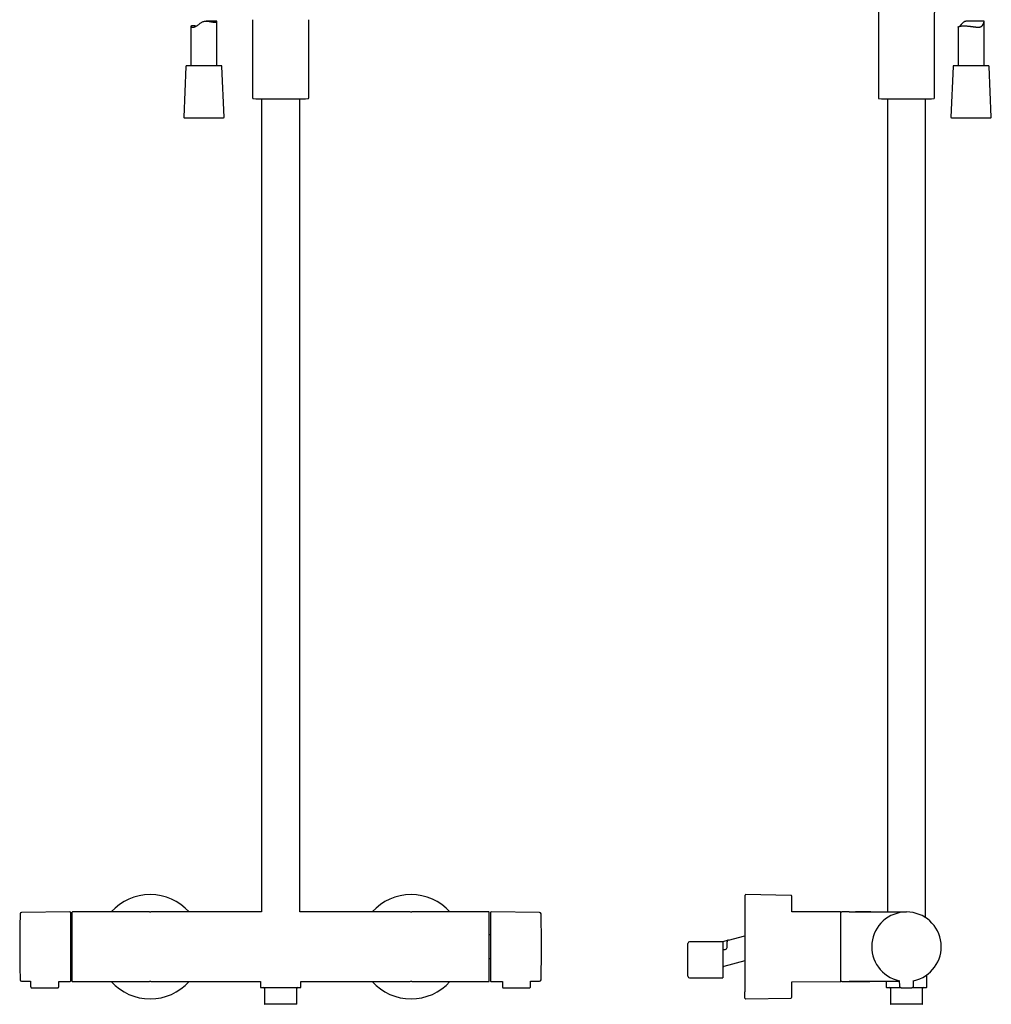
# Model space of a CAD drawing. Header units: millimetres. Extents: x 8 to 1847, y 12 to 2706.
# Tile 15 of 20: x 787 to 1346, y 1472 to 2038. Entities that reach past the tile are written whole.
import ezdxf

# ---------------------------------------------------------------- set-up
doc = ezdxf.new("R2010")
doc.units = ezdxf.units.MM

msp = doc.modelspace()

# ---------------------------------------------------------------- linework, layer by layer
at = {"color": 7, "linetype": 'Continuous', "lineweight": 30}
for p, q in [((1280.68, 2108.24), (1280.68, 1993.59)), ((885.41, 2034.64), (885.41, 2012.01)), ((900.13, 2037.69), (894.15, 2037.69)), ((900.41, 2012.01), (900.41, 2037.48)), ((920.85, 2038.5), (920.85, 1993.59)), ((953.15, 1993.59), (953.15, 2038.5)), ((1312.98, 1993.59), (1312.98, 2038.5)), ((1326.47, 2034.23), (1326.47, 2012.01)), ((1341.37, 2037.69), (1331.93, 2037.69)), ((1341.47, 2012.01), (1341.47, 2037.55)), ((882.54, 2011.53), (881.29, 1982.53)), ((902.78, 2012.01), (883.04, 2012.01)), ((904.54, 1982.53), (903.28, 2011.53)), ((1323.6, 2011.53), (1322.34, 1982.53)), ((1328.69, 2012.01), (1324.1, 2012.01)), ((1343.84, 2012.01), (1328.69, 2012.01)), ((1345.6, 1982.53), (1344.34, 2011.53)), ((921.33, 1993.09), (922.69, 1993.03)), ((922.69, 1993.03), (937, 1993.03)), ((926, 1993.03), (926, 1525.31)), ((937, 1993.03), (951.31, 1993.03)), ((948, 1525.31), (948, 1993.03)), ((951.31, 1993.03), (952.67, 1993.09)), ((1281.15, 1993.09), (1282.52, 1993.03)), ((1282.52, 1993.03), (1311.14, 1993.03)), ((1285.83, 1993.03), (1285.83, 1525.31)), ((1307.83, 1522.01), (1307.83, 1993.03)), ((1311.14, 1993.03), (1312.5, 1993.09)), ((881.79, 1982.01), (902.31, 1982.01)), ((902.31, 1982.01), (904.04, 1982.01)), ((1322.84, 1982.01), (1345.1, 1982.01)), ((1230.35, 1534.87), (1204.48, 1535.3)), ((815.9, 1525.3), (788.07, 1525.06)), ((861.49, 1525.31), (817.3, 1525.31)), ((861.58, 1525.31), (861.49, 1525.31)), ((861.59, 1525.31), (862, 1525.31)), ((862, 1525.31), (862.41, 1525.31)), ((862.51, 1525.31), (862.42, 1525.31)), ((926, 1525.31), (862.51, 1525.31)), ((1011.49, 1525.31), (948, 1525.31)), ((1011.58, 1525.31), (1011.49, 1525.31)), ((1011.59, 1525.31), (1012, 1525.31)), ((1012, 1525.31), (1012.41, 1525.31)), ((1012.51, 1525.31), (1012.42, 1525.31)), ((1056.7, 1525.31), (1012.51, 1525.31)), ((1057, 1485.61), (1057, 1525.01)), ((1085.93, 1525.06), (1058.1, 1525.3)), ((1258.83, 1525.31), (1230.97, 1525.43)), ((1263.83, 1525.31), (1259.63, 1525.31)), ((1263.83, 1525.31), (1296.83, 1525.31)), ((817, 1512.09), (816.4, 1512.09)), ((1057.6, 1512.09), (1057, 1512.09)), ((1171.17, 1497.81), (1171.17, 1507.21)), ((1191.15, 1508.21), (1172.17, 1508.21)), ((1194.42, 1509.08), (1191.15, 1508.21)), ((1191.27, 1508.15), (1191.27, 1487.41)), ((1193.67, 1504.8), (1193.67, 1506.97)), ((1194.42, 1509.08), (1203.98, 1511.64)), ((1191.55, 1503.8), (1192.67, 1503.8)), ((816.4, 1498.52), (817, 1498.52)), ((1057, 1498.52), (1057.6, 1498.52)), ((1171.17, 1488.41), (1171.17, 1497.81)), ((1203.98, 1497.15), (1191.92, 1493.92)), ((1203.92, 1497.13), (1203.98, 1497.15)), ((788.07, 1485.55), (793.28, 1485.51)), ((793.28, 1485.51), (793.3, 1482.39)), ((809.5, 1482.39), (809.52, 1485.37)), ((809.52, 1485.37), (815.9, 1485.31)), ((817, 1485.61), (817, 1485.61)), ((817.3, 1485.31), (861.49, 1485.31)), ((861.49, 1485.31), (861.58, 1485.31)), ((862, 1485.31), (861.59, 1485.31)), ((862.41, 1485.31), (862, 1485.31)), ((862.42, 1485.31), (862.51, 1485.31)), ((862.51, 1485.31), (925.35, 1485.31)), ((925.35, 1485.31), (925.35, 1482.11)), ((948.65, 1482.11), (948.65, 1485.31)), ((948.65, 1485.31), (1011.49, 1485.31)), ((1011.49, 1485.31), (1011.58, 1485.31)), ((1012, 1485.31), (1011.59, 1485.31)), ((1012.41, 1485.31), (1012, 1485.31)), ((1012.42, 1485.31), (1012.51, 1485.31)), ((1012.51, 1485.31), (1056.7, 1485.31)), ((1058.1, 1485.31), (1064.48, 1485.37)), ((1064.48, 1485.37), (1064.5, 1482.39)), ((1080.7, 1482.39), (1080.72, 1485.51)), ((1080.72, 1485.51), (1085.93, 1485.55)), ((1172.17, 1487.41), (1191.27, 1487.41)), ((1230.97, 1485.18), (1258.83, 1485.3)), ((1259.63, 1485.31), (1263.83, 1485.31)), ((1292.71, 1485.31), (1263.83, 1485.31)), ((1275.51, 1485.31), (1275.68, 1485.31)), ((1285.18, 1485.31), (1285.18, 1482.11)), ((1292.7, 1485.91), (1292.73, 1482.59)), ((1300.92, 1482.59), (1300.95, 1485.91)), ((1308.48, 1482.11), (1308.48, 1489.05)), ((794.1, 1481.61), (808.7, 1481.61)), ((927.75, 1481.31), (927.75, 1472.41)), ((946.25, 1472.41), (946.25, 1481.31)), ((1065.3, 1481.61), (1079.9, 1481.61)), ((1287.58, 1481.31), (1287.58, 1472.41)), ((1306.08, 1472.41), (1306.08, 1481.31)), ((1204.48, 1475.31), (1230.35, 1475.75)), ((937, 1472.21), (927.95, 1472.21)), ((946.05, 1472.21), (937, 1472.21)), ((1305.88, 1472.21), (1287.78, 1472.21))]:
    msp.add_line(p, q, dxfattribs=at)
at = {"color": 7, "linetype": 'Continuous', "lineweight": 30, "flags": 128}
for points in [[(888.62, 2034.79), (888.33, 2034.83), (887.9, 2034.87), (887.6, 2034.9), (887.32, 2034.93), (886.94, 2034.95), (886.62, 2034.96), (886.34, 2034.95), (886.16, 2034.94), (886, 2034.92), (885.79, 2034.89), (885.62, 2034.84), (885.51, 2034.78), (885.43, 2034.71), (885.41, 2034.63), (885.44, 2034.55), (885.52, 2034.46), (885.65, 2034.38), (885.76, 2034.33), (885.89, 2034.29), (886.07, 2034.24), (886.28, 2034.21), (886.48, 2034.2), (886.7, 2034.2), (886.96, 2034.22), (887.23, 2034.26), (887.52, 2034.32), (887.83, 2034.42), (888.15, 2034.55), (888.47, 2034.7), (888.8, 2034.89), (889.13, 2035.11), (889.4, 2035.32), (889.68, 2035.54), (889.97, 2035.77), (890.25, 2036.01), (890.54, 2036.24), (890.84, 2036.47), (891.14, 2036.7), (891.46, 2036.91), (891.79, 2037.11), (892.13, 2037.28), (892.49, 2037.43), (892.87, 2037.54), (893.24, 2037.62), (893.63, 2037.67), (894.02, 2037.69), (894.41, 2037.68), (894.93, 2037.65), (895.45, 2037.59), (895.95, 2037.51), (896.44, 2037.42), (896.93, 2037.32), (897.28, 2037.25), (897.62, 2037.19), (897.95, 2037.13), (898.26, 2037.08), (898.53, 2037.04), (898.78, 2037.01), (899.02, 2037), (899.25, 2036.99), (899.25, 2036.99)], [(1230.97, 1525.43), (1230.97, 1525.58), (1230.97, 1525.98)], [(1194.23, 1509.01), (1194.24, 1509.02), (1194.24, 1509.02), (1194.25, 1509.02), (1194.25, 1509.02), (1194.25, 1509.02), (1194.25, 1509.02), (1194.25, 1509.02)], [(1230.97, 1484.64), (1230.97, 1485.04), (1230.97, 1485.18)]]:
    msp.add_lwpolyline(points, dxfattribs=at)
at = {"color": 7, "linetype": 'Continuous', "lineweight": 30}
for centre, radius, start, end in [((883.04, 2011.51), 0.5, 90, 177.5187), ((902.78, 2011.51), 0.5, 2.4813, 90), ((1324.1, 2011.51), 0.5, 90, 177.5187), ((1343.84, 2011.51), 0.5, 2.4813, 90), ((921.35, 1993.59), 0.5, 180, 267.337), ((952.65, 1993.59), 0.5, 272.663, 0), ((1281.18, 1993.59), 0.5, 180, 267.337), ((1312.48, 1993.59), 0.5, 272.663, 0), ((881.79, 1982.51), 0.5, 177.5187, 270), ((904.04, 1982.51), 0.5, 270, 2.4813), ((1322.84, 1982.51), 0.5, 177.5187, 270), ((1345.1, 1982.51), 0.5, 270, 2.4813), ((862, 1505.31), 29.99, 90, 138.1747), ((862, 1505.31), 29.99, 41.8253, 90), ((1012, 1505.31), 29.99, 90, 138.1747), ((1012, 1505.31), 29.99, 41.8253, 90), ((1204.48, 1534.8), 0.5, 89.0452, 180), ((1230.34, 1534.37), 0.5, 1.3318, 89.044), ((1436.99, 1505.31), 649.99, 178.32705, 181.67295), ((788.08, 1524.26), 0.8, 90.5, 178.327), ((815.9, 1524.8), 0.5, 0, 90.5), ((817.3, 1525.01), 0.3, 90, 180), ((1056.7, 1525.01), 0.3, 360, 90), ((1058.1, 1524.8), 0.5, 89.5, 180), ((1085.92, 1524.26), 0.8, 1.673, 89.5), ((437.01, 1505.31), 649.99, 358.32705, 1.67295), ((1258.83, 1525.01), 0.3, 0, 89.75), ((1259.63, 1524.81), 0.5, 90, 180), ((1296.83, 1505.31), 20, 281.9053, 258.0947), ((1172.17, 1507.21), 1, 90, 180), ((1192.67, 1504.8), 1, 270, 0), ((788.08, 1486.35), 0.8, 181.673, 269.5), ((815.9, 1485.81), 0.5, 269.5, 0), ((817.3, 1485.61), 0.3, 180, 270), ((862, 1505.31), 29.99, 221.8253, 318.1747), ((1012, 1505.31), 29.99, 221.8253, 318.1747), ((1056.7, 1485.61), 0.3, 270, 0), ((1058.1, 1485.81), 0.5, 180, 270.5), ((1085.92, 1486.35), 0.8, 270.5, 358.327), ((1172.17, 1488.41), 1, 180, 270), ((1258.83, 1485.6), 0.3, 270.25, 0), ((1259.63, 1485.81), 0.5, 180, 270), ((925.65, 1482.11), 0.3, 180, 270), ((927.25, 1481.31), 0.5, 0, 90), ((946.75, 1481.31), 0.5, 90, 180), ((948.35, 1482.11), 0.3, 270, 292.4942), ((948.35, 1482.11), 0.309, 292.603, 302.3875), ((948.35, 1482.11), 0.3, 302.5501, 0), ((1285.48, 1482.11), 0.3, 180, 270), ((1287.08, 1481.31), 0.5, 0, 90), ((1293.53, 1482.6), 0.8, 180.5, 263.2497), ((1300.12, 1482.6), 0.8, 276.7503, 359.5), ((1306.58, 1481.31), 0.5, 90, 180), ((1308.18, 1482.11), 0.3, 270, 0), ((927.95, 1472.41), 0.2, 180, 270), ((946.05, 1472.41), 0.2, 270, 0), ((1204.48, 1475.81), 0.5, 180, 270.9548), ((1230.34, 1476.25), 0.5, 270.956, 0), ((1287.78, 1472.41), 0.2, 180, 270), ((1305.88, 1472.41), 0.2, 270, 0)]:
    msp.add_arc(centre, radius, start, end, dxfattribs=at)
for points, knots in [([(1312.98, 2038.5), (1312.98, 2038.93), (1312.98, 2039.8), (1313, 2041.1), (1313.02, 2042.21), (1313.06, 2043.14), (1313.09, 2043.87), (1313.13, 2044.58), (1313.18, 2045.21), (1313.23, 2045.76), (1313.3, 2046.23), (1313.37, 2046.64), (1313.45, 2046.98), (1313.54, 2047.27), (1313.64, 2047.53), (1313.75, 2047.77), (1313.88, 2047.99), (1314.03, 2048.17), (1314.21, 2048.33), (1314.4, 2048.46), (1314.62, 2048.55), (1314.86, 2048.62), (1315.12, 2048.66), (1315.3, 2048.67), (1315.4, 2048.67)], [0, 0, 0, 0, 0.114318, 0.229337, 0.343381, 0.409445, 0.47425, 0.537356, 0.598073, 0.642001, 0.683802, 0.723215, 0.751081, 0.77743, 0.802257, 0.825629, 0.847696, 0.868722, 0.889124, 0.909439, 0.930218, 0.951965, 0.975108, 1, 1, 1, 1]), ([(899.25, 2036.99), (899.35, 2036.99), (899.54, 2037), (899.78, 2037.03), (899.96, 2037.08), (900.1, 2037.13), (900.22, 2037.19), (900.32, 2037.27), (900.39, 2037.37), (900.42, 2037.47), (900.4, 2037.56), (900.35, 2037.62), (900.27, 2037.67), (900.2, 2037.69), (900.14, 2037.69), (900.13, 2037.68)], [0, 0, 0, 0, 0.093779, 0.177301, 0.261336, 0.321955, 0.38275, 0.47651, 0.571447, 0.666971, 0.763707, 0.833738, 0.904262, 0.975169, 1, 1, 1, 1]), ([(1326.48, 2034.23), (1326.47, 2034.24), (1326.47, 2034.26), (1326.51, 2034.31), (1326.6, 2034.38), (1326.73, 2034.46), (1326.9, 2034.54), (1327.12, 2034.62), (1327.38, 2034.7), (1327.69, 2034.77), (1328.01, 2034.83), (1328.34, 2034.87), (1328.65, 2034.9), (1329.02, 2034.93), (1329.42, 2034.95), (1329.86, 2034.96), (1330.29, 2034.95), (1330.68, 2034.94), (1331.12, 2034.92), (1331.62, 2034.89), (1332.2, 2034.84), (1332.8, 2034.78), (1333.41, 2034.71), (1334.02, 2034.63), (1334.63, 2034.55), (1335.24, 2034.46), (1335.77, 2034.39), (1336.24, 2034.33), (1336.64, 2034.28), (1337.05, 2034.24), (1337.44, 2034.21), (1337.82, 2034.19), (1338.19, 2034.19), (1338.53, 2034.21), (1338.87, 2034.25), (1339.19, 2034.32), (1339.49, 2034.41), (1339.77, 2034.54), (1340.02, 2034.7), (1340.25, 2034.89), (1340.44, 2035.1), (1340.63, 2035.36), (1340.81, 2035.66), (1340.99, 2036.01), (1341.14, 2036.36), (1341.25, 2036.66), (1341.33, 2036.91), (1341.39, 2037.11), (1341.43, 2037.28), (1341.46, 2037.43), (1341.47, 2037.55), (1341.47, 2037.62), (1341.44, 2037.67), (1341.4, 2037.69), (1341.37, 2037.69), (1341.37, 2037.69)], [0, 0, 0, 0, 0.009775, 0.032302, 0.055135, 0.077653, 0.100303, 0.123156, 0.146285, 0.17077, 0.192551, 0.211364, 0.230261, 0.246112, 0.269816, 0.290899, 0.309108, 0.327395, 0.342732, 0.365904, 0.389397, 0.413051, 0.437034, 0.460702, 0.484685, 0.508827, 0.533296, 0.548648, 0.565658, 0.582731, 0.600002, 0.61735, 0.63326, 0.650055, 0.66695, 0.684013, 0.701205, 0.718029, 0.734993, 0.752173, 0.769492, 0.784261, 0.806574, 0.828966, 0.851516, 0.874134, 0.889314, 0.90419, 0.919146, 0.93427, 0.949549, 0.964449, 0.979489, 0.994712, 1, 1, 1, 1]), ([(1331.93, 2037.68), (1331.84, 2037.68), (1331.63, 2037.69), (1331.33, 2037.66), (1331.02, 2037.61), (1330.71, 2037.54), (1330.42, 2037.44), (1330.15, 2037.32), (1329.89, 2037.17), (1329.64, 2037.01), (1329.35, 2036.78), (1329.02, 2036.49), (1328.67, 2036.13), (1328.36, 2035.78), (1328.08, 2035.46), (1327.85, 2035.19), (1327.64, 2034.96), (1327.47, 2034.79), (1327.38, 2034.71), (1327.35, 2034.68)], [0, 0, 0, 0, 0.043068, 0.0918696, 0.140961, 0.190568, 0.2405813, 0.2893503, 0.3384526, 0.3879505, 0.4376401, 0.5242443, 0.6112489, 0.6991662, 0.7727662, 0.8466025, 0.9060951, 0.9684268, 1, 1, 1, 1]), ([(1203.98, 1534.79), (1203.98, 1534.79), (1203.98, 1534.79), (1203.98, 1534.76), (1203.98, 1534.71), (1203.98, 1534.61), (1203.98, 1534.48), (1203.98, 1534.31), (1203.98, 1534.11), (1203.98, 1533.88), (1203.98, 1533.59), (1203.98, 1533.24), (1203.98, 1532.83), (1203.98, 1532.37), (1203.98, 1531.86), (1203.98, 1531.34), (1203.98, 1530.82), (1203.98, 1530.31), (1203.98, 1529.77), (1203.98, 1529.2), (1203.98, 1528.61), (1203.98, 1528), (1203.98, 1527.39), (1203.98, 1526.77), (1203.98, 1526.13), (1203.98, 1525.47), (1203.98, 1524.8), (1203.98, 1524.11), (1203.98, 1523.33), (1203.98, 1522.46), (1203.98, 1521.48), (1203.98, 1520.48), (1203.98, 1519.54), (1203.98, 1518.68), (1203.98, 1517.91), (1203.98, 1517.12), (1203.98, 1516.33), (1203.98, 1515.52), (1203.98, 1514.69), (1203.98, 1513.73), (1203.98, 1512.63), (1203.98, 1511.41), (1203.98, 1510.17), (1203.98, 1509.06), (1203.98, 1508.08), (1203.98, 1507.23), (1203.98, 1506.38), (1203.98, 1505.53), (1203.98, 1504.68), (1203.98, 1503.83), (1203.98, 1502.92), (1203.98, 1501.97), (1203.98, 1500.96), (1203.98, 1499.96), (1203.98, 1498.97), (1203.98, 1497.98), (1203.98, 1496.94), (1203.98, 1495.84), (1203.98, 1494.69), (1203.98, 1493.57), (1203.98, 1492.46), (1203.98, 1491.44), (1203.98, 1490.51), (1203.98, 1489.66), (1203.98, 1488.83), (1203.98, 1488.01), (1203.98, 1487.22), (1203.98, 1486.46), (1203.98, 1485.75), (1203.98, 1485.07), (1203.98, 1484.42), (1203.98, 1483.78), (1203.98, 1483.17), (1203.98, 1482.58), (1203.98, 1481.96), (1203.98, 1481.31), (1203.98, 1480.64), (1203.98, 1480.01), (1203.98, 1479.62), (1203.98, 1479.42)], [0, 0, 0, 0, 0.008041, 0.018968, 0.029917, 0.042965, 0.055982, 0.068982, 0.081982, 0.094997, 0.108041, 0.123694, 0.139307, 0.154904, 0.170514, 0.186163, 0.198939, 0.211684, 0.224414, 0.237144, 0.249887, 0.262659, 0.274431, 0.286178, 0.297912, 0.309644, 0.321385, 0.333146, 0.344421, 0.35966, 0.374879, 0.390105, 0.40536, 0.416463, 0.427545, 0.438615, 0.449684, 0.46076, 0.471854, 0.483463, 0.499617, 0.515748, 0.531886, 0.548061, 0.559013, 0.569943, 0.580857, 0.591767, 0.602681, 0.613608, 0.624557, 0.637605, 0.650622, 0.663623, 0.676622, 0.689637, 0.702681, 0.718335, 0.733947, 0.749545, 0.765155, 0.780804, 0.793579, 0.806324, 0.819054, 0.831784, 0.844527, 0.857299, 0.869071, 0.880818, 0.892552, 0.904284, 0.916025, 0.927786, 0.93906, 0.954298, 0.969518, 0.984743, 1, 1, 1, 1]), ([(816.4, 1505.31), (816.4, 1505.53), (816.4, 1505.97), (816.4, 1506.64), (816.4, 1507.3), (816.4, 1507.96), (816.4, 1508.63), (816.4, 1509.25), (816.4, 1509.84), (816.4, 1510.38), (816.4, 1510.91), (816.4, 1511.44), (816.4, 1511.96), (816.4, 1512.56), (816.4, 1513.21), (816.4, 1513.92), (816.4, 1514.62), (816.4, 1515.31), (816.4, 1516.04), (816.4, 1516.81), (816.4, 1517.6), (816.4, 1518.37), (816.4, 1519.05), (816.4, 1519.65), (816.4, 1520.19), (816.4, 1520.69), (816.4, 1521.17), (816.4, 1521.6), (816.4, 1521.98), (816.4, 1522.31), (816.4, 1522.62), (816.4, 1522.91), (816.4, 1523.18), (816.4, 1523.44), (816.4, 1523.68), (816.4, 1523.91), (816.4, 1524.11), (816.4, 1524.28), (816.4, 1524.43), (816.4, 1524.56), (816.4, 1524.66), (816.4, 1524.74), (816.4, 1524.79), (816.4, 1524.8), (816.4, 1524.8)], [0, 0, 0, 0, 0.0217735, 0.0435055, 0.0652215, 0.0869468, 0.108707, 0.1313381, 0.1494516, 0.1675432, 0.1856275, 0.2037194, 0.2218334, 0.2399843, 0.265749, 0.2914531, 0.3171389, 0.3428486, 0.3686242, 0.401505, 0.4343024, 0.4671042, 0.4999981, 0.5263133, 0.5525638, 0.5787947, 0.6050509, 0.6313773, 0.6528536, 0.674283, 0.69569, 0.7170988, 0.738534, 0.7600198, 0.7831031, 0.8061379, 0.8291545, 0.8521832, 0.8752544, 0.8975117, 0.9231325, 0.9487264, 0.974335, 1, 1, 1, 1]), ([(817, 1525.01), (817, 1525), (817, 1525), (817, 1524.99), (817, 1524.97), (817, 1524.94), (817, 1524.9), (817, 1524.85), (817, 1524.79), (817, 1524.73), (817, 1524.67), (817, 1524.61), (817, 1524.54), (817, 1524.47), (817, 1524.39), (817, 1524.31), (817, 1524.2), (817, 1524.07), (817, 1523.9), (817, 1523.71), (817, 1523.52), (817, 1523.31), (817, 1523.08), (817, 1522.84), (817, 1522.58), (817, 1522.32), (817, 1522.04), (817, 1521.74), (817, 1521.42), (817, 1521.07), (817, 1520.68), (817, 1520.26), (817, 1519.81), (817, 1519.33), (817, 1518.83), (817, 1518.31), (817, 1517.76), (817, 1517.19), (817, 1516.59), (817, 1515.97), (817, 1515.33), (817, 1514.62), (817, 1513.84), (817, 1512.99), (817, 1512.12), (817, 1511.22), (817, 1510.3), (817, 1509.36), (817, 1508.41), (817, 1507.45), (817, 1506.48), (817, 1505.51), (817, 1504.53), (817, 1503.56), (817, 1502.6), (817, 1501.64), (817, 1500.75), (817, 1499.93), (817, 1499.17), (817, 1498.43), (817, 1497.7), (817, 1496.99), (817, 1496.3), (817, 1495.63), (817, 1494.98), (817, 1494.35), (817, 1493.75), (817, 1493.17), (817, 1492.61), (817, 1492.07), (817, 1491.56), (817, 1491.08), (817, 1490.62), (817, 1490.18), (817, 1489.77), (817, 1489.39), (817, 1489.04), (817, 1488.71), (817, 1488.4), (817, 1488.11), (817, 1487.84), (817, 1487.61), (817, 1487.43), (817, 1487.28), (817, 1487.13), (817, 1487), (817, 1486.86), (817, 1486.74), (817, 1486.62), (817, 1486.5), (817, 1486.37), (817, 1486.24), (817, 1486.13), (817, 1486.03), (817, 1485.93), (817, 1485.86), (817, 1485.77), (817, 1485.7), (817, 1485.63), (817, 1485.62), (817, 1485.61)], [0, 0, 0, 0, 0.006823, 0.013641, 0.020456, 0.027272, 0.034091, 0.040917, 0.04841, 0.053708, 0.059003, 0.064297, 0.06959, 0.074885, 0.080182, 0.085484, 0.090791, 0.099473, 0.108142, 0.116805, 0.125468, 0.134138, 0.14282, 0.152064, 0.160704, 0.169347, 0.178186, 0.187292, 0.196399, 0.205513, 0.216384, 0.227252, 0.238131, 0.249503, 0.260872, 0.272251, 0.284091, 0.295927, 0.307774, 0.320035, 0.33229, 0.344558, 0.359698, 0.374836, 0.390157, 0.40563, 0.421118, 0.436833, 0.452543, 0.468329, 0.484157, 0.5, 0.515835, 0.531665, 0.547451, 0.563159, 0.578881, 0.591783, 0.604678, 0.617587, 0.630205, 0.642818, 0.655444, 0.667705, 0.67996, 0.692228, 0.704068, 0.715903, 0.727751, 0.739123, 0.750492, 0.761871, 0.772742, 0.78361, 0.794488, 0.804424, 0.814358, 0.824299, 0.833791, 0.843217, 0.852648, 0.86152, 0.867483, 0.873442, 0.879397, 0.885353, 0.89131, 0.89727, 0.903237, 0.909211, 0.916923, 0.924626, 0.932326, 0.940026, 0.947731, 0.955446, 0.962496, 0.974995, 0.98749, 1, 1, 1, 1]), ([(1057.6, 1524.8), (1057.6, 1524.8), (1057.6, 1524.79), (1057.6, 1524.76), (1057.6, 1524.7), (1057.6, 1524.62), (1057.6, 1524.52), (1057.6, 1524.4), (1057.6, 1524.27), (1057.6, 1524.13), (1057.6, 1523.98), (1057.6, 1523.81), (1057.6, 1523.63), (1057.6, 1523.41), (1057.6, 1523.13), (1057.6, 1522.8), (1057.6, 1522.44), (1057.6, 1522.05), (1057.6, 1521.59), (1057.6, 1521.06), (1057.6, 1520.44), (1057.6, 1519.79), (1057.6, 1519.14), (1057.6, 1518.51), (1057.6, 1517.91), (1057.6, 1517.29), (1057.6, 1516.64), (1057.6, 1516.02), (1057.6, 1515.42), (1057.6, 1514.85), (1057.6, 1514.28), (1057.6, 1513.69), (1057.6, 1513.09), (1057.6, 1512.47), (1057.6, 1511.82), (1057.6, 1511.15), (1057.6, 1510.48), (1057.6, 1509.79), (1057.6, 1509.11), (1057.6, 1508.4), (1057.6, 1507.65), (1057.6, 1506.87), (1057.6, 1506.09), (1057.6, 1505.57), (1057.6, 1505.31)], [0, 0, 0, 0, 0.021771, 0.043501, 0.065217, 0.086944, 0.108706, 0.131338, 0.149452, 0.167543, 0.185628, 0.203719, 0.221833, 0.239984, 0.265749, 0.291453, 0.317139, 0.342849, 0.368624, 0.401505, 0.434302, 0.467104, 0.499998, 0.526313, 0.552564, 0.578795, 0.605051, 0.631377, 0.652854, 0.674283, 0.69569, 0.717099, 0.738534, 0.76002, 0.783103, 0.806138, 0.829154, 0.852183, 0.875254, 0.897513, 0.923136, 0.948731, 0.974338, 1, 1, 1, 1]), ([(1259.13, 1514.75), (1259.13, 1514.87), (1259.13, 1515.12), (1259.13, 1515.48), (1259.13, 1515.84), (1259.13, 1516.19), (1259.13, 1516.54), (1259.13, 1516.89), (1259.13, 1517.32), (1259.13, 1517.82), (1259.13, 1518.25), (1259.13, 1518.55), (1259.13, 1518.72), (1259.13, 1518.88), (1259.13, 1519.05), (1259.13, 1519.29), (1259.13, 1519.59), (1259.13, 1519.95), (1259.13, 1520.31), (1259.13, 1520.65), (1259.13, 1520.98), (1259.13, 1521.3), (1259.13, 1521.62), (1259.13, 1521.92), (1259.13, 1522.2), (1259.13, 1522.48), (1259.13, 1522.74), (1259.13, 1523), (1259.13, 1523.25), (1259.13, 1523.51), (1259.13, 1523.75), (1259.13, 1523.98), (1259.13, 1524.19), (1259.13, 1524.38), (1259.13, 1524.55), (1259.13, 1524.69), (1259.13, 1524.81), (1259.13, 1524.9), (1259.13, 1524.97), (1259.13, 1525), (1259.13, 1525), (1259.13, 1525)], [0, 0, 0, 0, 0.019907, 0.039796, 0.059676, 0.079557, 0.099447, 0.119355, 0.141235, 0.17589, 0.210526, 0.221416, 0.23231, 0.24321, 0.254118, 0.265034, 0.290434, 0.315797, 0.341142, 0.366487, 0.391852, 0.417254, 0.444324, 0.469632, 0.49495, 0.520848, 0.547544, 0.574241, 0.600962, 0.632857, 0.664744, 0.69666, 0.730051, 0.763432, 0.796845, 0.831636, 0.866413, 0.901225, 0.937274, 0.973307, 1, 1, 1, 1]), ([(1276.35, 1525.31), (1275.89, 1525.31), (1274.97, 1525.31), (1273.6, 1525.3), (1272.25, 1525.3), (1270.93, 1525.3), (1269.71, 1525.3), (1268.59, 1525.3), (1267.57, 1525.3), (1266.59, 1525.29), (1265.63, 1525.29), (1264.72, 1525.29), (1264.12, 1525.28), (1263.83, 1525.28)], [0, 0, 0, 0, 0.1109358, 0.2204352, 0.3281232, 0.4336255, 0.5365694, 0.6201337, 0.7014498, 0.7803051, 0.8564881, 0.9297891, 1, 1, 1, 1]), ([(1259.13, 1485.61), (1259.13, 1485.61), (1259.13, 1485.6), (1259.13, 1485.63), (1259.13, 1485.68), (1259.13, 1485.76), (1259.13, 1485.88), (1259.13, 1486.03), (1259.13, 1486.23), (1259.13, 1486.48), (1259.13, 1486.79), (1259.13, 1487.15), (1259.13, 1487.56), (1259.13, 1487.98), (1259.13, 1488.42), (1259.13, 1488.86), (1259.13, 1489.32), (1259.13, 1489.81), (1259.13, 1490.33), (1259.13, 1490.87), (1259.13, 1491.43), (1259.13, 1492.01), (1259.13, 1492.6), (1259.13, 1493.22), (1259.13, 1493.85), (1259.13, 1494.49), (1259.13, 1495.14), (1259.13, 1495.8), (1259.13, 1496.46), (1259.13, 1497.13), (1259.13, 1497.8), (1259.13, 1498.45), (1259.13, 1499.06), (1259.13, 1499.63), (1259.13, 1500.21), (1259.13, 1500.78), (1259.13, 1501.35), (1259.13, 1501.92), (1259.13, 1502.5), (1259.13, 1503.1), (1259.13, 1503.71), (1259.13, 1504.31), (1259.13, 1504.91), (1259.13, 1505.49), (1259.13, 1506.06), (1259.13, 1506.71), (1259.13, 1507.44), (1259.13, 1508.07), (1259.13, 1508.51), (1259.13, 1508.77), (1259.13, 1509.02), (1259.13, 1509.28), (1259.13, 1509.6), (1259.13, 1510), (1259.13, 1510.46), (1259.13, 1510.91), (1259.13, 1511.37), (1259.13, 1511.82), (1259.13, 1512.25), (1259.13, 1512.77), (1259.13, 1513.37), (1259.13, 1514.07), (1259.13, 1514.52), (1259.13, 1514.75)], [0, 0, 0, 0, 0.004849, 0.024046, 0.043233, 0.062441, 0.082077, 0.101702, 0.121348, 0.145272, 0.16919, 0.193224, 0.217324, 0.241447, 0.261541, 0.281625, 0.301731, 0.32167, 0.341598, 0.361549, 0.381184, 0.400809, 0.420456, 0.439653, 0.45884, 0.478048, 0.496689, 0.515322, 0.533974, 0.551964, 0.569948, 0.587949, 0.602751, 0.617546, 0.632348, 0.646827, 0.66096, 0.675095, 0.689243, 0.704305, 0.719364, 0.734434, 0.748814, 0.763091, 0.777376, 0.790803, 0.811001, 0.831182, 0.837528, 0.843876, 0.850229, 0.856587, 0.862951, 0.874601, 0.886237, 0.897868, 0.909499, 0.921138, 0.932791, 0.943429, 0.962282, 0.98113, 1, 1, 1, 1]), ([(1191.15, 1508.2), (1191.15, 1508.21), (1191.15, 1508.21), (1191.17, 1508.2), (1191.21, 1508.18), (1191.25, 1508.16), (1191.27, 1508.15)], [0, 0, 0, 0, 0.037063, 0.39113, 0.694738, 1, 1, 1, 1]), ([(1193.67, 1506.97), (1193.67, 1507.05), (1193.67, 1507.22), (1193.67, 1507.45), (1193.67, 1507.66), (1193.67, 1507.84), (1193.67, 1507.99), (1193.67, 1508.07), (1193.67, 1508.11)], [0, 0, 0, 0, 0.187116, 0.374108, 0.560869, 0.707466, 0.853848, 1, 1, 1, 1]), ([(1193.86, 1508.69), (1193.83, 1508.65), (1193.79, 1508.58), (1193.73, 1508.46), (1193.7, 1508.33), (1193.69, 1508.24), (1193.68, 1508.19)], [0, 0, 0, 0, 0.24838, 0.49663, 0.746355, 1, 1, 1, 1]), ([(1193.86, 1508.69), (1193.86, 1508.69), (1193.87, 1508.71), (1193.91, 1508.76), (1193.98, 1508.84), (1194.07, 1508.92), (1194.13, 1508.95), (1194.16, 1508.97)], [0, 0, 0, 0, 0.012441, 0.157665, 0.444329, 0.79579, 1, 1, 1, 1]), ([(1194.42, 1509.08), (1194.4, 1509.07), (1194.36, 1509.06), (1194.29, 1509.04), (1194.22, 1509), (1194.16, 1508.97), (1194.14, 1508.96)], [0, 0, 0, 0, 0.230873, 0.471726, 0.726893, 1, 1, 1, 1]), ([(816.4, 1485.81), (816.4, 1485.81), (816.4, 1485.82), (816.4, 1485.85), (816.4, 1485.91), (816.4, 1485.99), (816.4, 1486.09), (816.4, 1486.21), (816.4, 1486.34), (816.4, 1486.48), (816.4, 1486.63), (816.4, 1486.8), (816.4, 1486.98), (816.4, 1487.2), (816.4, 1487.48), (816.4, 1487.81), (816.4, 1488.17), (816.4, 1488.57), (816.4, 1489.02), (816.4, 1489.55), (816.4, 1490.17), (816.4, 1490.82), (816.4, 1491.47), (816.4, 1492.1), (816.4, 1492.7), (816.4, 1493.32), (816.4, 1493.97), (816.4, 1494.59), (816.4, 1495.19), (816.4, 1495.76), (816.4, 1496.34), (816.4, 1496.92), (816.4, 1497.52), (816.4, 1498.14), (816.4, 1498.79), (816.4, 1499.46), (816.4, 1500.14), (816.4, 1500.82), (816.4, 1501.5), (816.4, 1502.21), (816.4, 1502.96), (816.4, 1503.74), (816.4, 1504.52), (816.4, 1505.04), (816.4, 1505.31)], [0, 0, 0, 0, 0.021771, 0.043501, 0.065217, 0.086944, 0.108706, 0.131338, 0.149452, 0.167543, 0.185628, 0.203719, 0.221833, 0.239984, 0.265749, 0.291453, 0.317139, 0.342849, 0.368624, 0.401505, 0.434302, 0.467104, 0.499998, 0.526313, 0.552564, 0.578795, 0.605051, 0.631377, 0.652854, 0.674283, 0.69569, 0.717099, 0.738534, 0.76002, 0.783103, 0.806138, 0.829154, 0.852183, 0.875254, 0.897513, 0.923136, 0.948731, 0.974338, 1, 1, 1, 1]), ([(1057.6, 1505.31), (1057.6, 1505.08), (1057.6, 1504.64), (1057.6, 1503.97), (1057.6, 1503.31), (1057.6, 1502.65), (1057.6, 1501.98), (1057.6, 1501.36), (1057.6, 1500.77), (1057.6, 1500.23), (1057.6, 1499.7), (1057.6, 1499.17), (1057.6, 1498.65), (1057.6, 1498.06), (1057.6, 1497.4), (1057.6, 1496.69), (1057.6, 1495.99), (1057.6, 1495.3), (1057.6, 1494.57), (1057.6, 1493.8), (1057.6, 1493.01), (1057.6, 1492.24), (1057.6, 1491.56), (1057.6, 1490.96), (1057.6, 1490.43), (1057.6, 1489.92), (1057.6, 1489.44), (1057.6, 1489.01), (1057.6, 1488.63), (1057.6, 1488.3), (1057.6, 1487.99), (1057.6, 1487.7), (1057.6, 1487.43), (1057.6, 1487.17), (1057.6, 1486.93), (1057.6, 1486.7), (1057.6, 1486.5), (1057.6, 1486.33), (1057.6, 1486.18), (1057.6, 1486.05), (1057.6, 1485.95), (1057.6, 1485.87), (1057.6, 1485.82), (1057.6, 1485.81), (1057.6, 1485.81)], [0, 0, 0, 0, 0.021773, 0.043506, 0.065221, 0.086947, 0.108707, 0.131338, 0.149452, 0.167543, 0.185628, 0.203719, 0.221833, 0.239984, 0.265749, 0.291453, 0.317139, 0.342849, 0.368624, 0.401505, 0.434302, 0.467104, 0.499998, 0.526313, 0.552564, 0.578795, 0.605051, 0.631377, 0.652854, 0.674283, 0.69569, 0.717099, 0.738534, 0.76002, 0.783103, 0.806138, 0.829155, 0.852183, 0.875254, 0.897512, 0.923133, 0.948726, 0.974335, 1, 1, 1, 1]), ([(1191.52, 1503.8), (1191.52, 1503.8), (1191.52, 1503.8), (1191.52, 1503.8), (1191.52, 1503.8)], [0, 0, 0, 0, 0.457258, 1, 1, 1, 1]), ([(1191.52, 1503.8), (1191.52, 1503.8), (1191.52, 1503.8), (1191.52, 1503.8), (1191.52, 1503.8)], [0, 0, 0, 0, 0.436308, 1, 1, 1, 1]), ([(1191.52, 1503.8), (1191.52, 1503.8), (1191.53, 1503.8), (1191.54, 1503.8), (1191.55, 1503.8)], [0, 0, 0, 0, 0.052678, 1, 1, 1, 1]), ([(1191.92, 1493.92), (1191.86, 1493.9), (1191.76, 1493.87), (1191.62, 1493.79), (1191.49, 1493.68), (1191.37, 1493.55), (1191.31, 1493.45), (1191.27, 1493.39)], [0, 0, 0, 0, 0.1907211, 0.3814422, 0.5721633, 0.7628844, 1, 1, 1, 1]), ([(1263.83, 1485.33), (1264.15, 1485.33), (1264.82, 1485.32), (1265.85, 1485.32), (1266.92, 1485.32), (1268.03, 1485.31), (1269.28, 1485.31), (1270.66, 1485.31), (1272.19, 1485.31), (1273.75, 1485.31), (1274.8, 1485.31), (1275.33, 1485.31)], [0, 0, 0, 0, 0.0852244, 0.1745733, 0.2677361, 0.3643988, 0.4642448, 0.5930428, 0.725689, 0.8615526, 1, 1, 1, 1]), ([(1263.83, 1485.33), (1263.83, 1485.33), (1263.83, 1485.31), (1263.83, 1485.31), (1263.83, 1485.31)], [0, 0, 0, 0, 0.120087, 1, 1, 1, 1]), ([(793.3, 1482.41), (793.31, 1482.34), (793.32, 1482.23), (793.37, 1482.09), (793.42, 1482), (793.46, 1481.94), (793.51, 1481.87), (793.59, 1481.79), (793.69, 1481.72), (793.8, 1481.67), (793.89, 1481.63), (793.99, 1481.61), (794.07, 1481.61), (794.1, 1481.61)], [0, 0, 0, 0, 0.148349, 0.275616, 0.345466, 0.401861, 0.449456, 0.544813, 0.671787, 0.746077, 0.826383, 0.911504, 1, 1, 1, 1]), ([(808.7, 1481.61), (808.76, 1481.61), (808.87, 1481.62), (809.01, 1481.67), (809.11, 1481.72), (809.17, 1481.76), (809.23, 1481.81), (809.31, 1481.89), (809.38, 1481.99), (809.44, 1482.1), (809.47, 1482.19), (809.49, 1482.3), (809.49, 1482.37), (809.5, 1482.41)], [0, 0, 0, 0, 0.1486166, 0.2760696, 0.3460266, 0.4025378, 0.4501396, 0.5454155, 0.6722988, 0.7465153, 0.8267154, 0.9116916, 1, 1, 1, 1]), ([(925.65, 1481.81), (925.65, 1481.81), (925.66, 1481.81), (925.68, 1481.81), (925.73, 1481.81), (925.79, 1481.81), (925.88, 1481.81), (926, 1481.81), (926.16, 1481.81), (926.35, 1481.81), (926.57, 1481.81), (926.81, 1481.81), (927.09, 1481.81), (927.39, 1481.81), (927.72, 1481.81), (928.08, 1481.81), (928.45, 1481.81), (928.85, 1481.81), (929.29, 1481.81), (929.77, 1481.81), (930.28, 1481.81), (930.82, 1481.81), (931.37, 1481.81), (931.94, 1481.81), (932.52, 1481.81), (933.1, 1481.81), (933.66, 1481.81), (934.22, 1481.81), (934.79, 1481.81), (935.36, 1481.81), (935.95, 1481.81), (936.54, 1481.81), (937.13, 1481.81), (937.72, 1481.81), (938.32, 1481.81), (938.9, 1481.81), (939.48, 1481.81), (940.05, 1481.81), (940.61, 1481.81), (941.16, 1481.81), (941.69, 1481.81), (942.23, 1481.81), (942.77, 1481.81), (943.31, 1481.81), (943.84, 1481.81), (944.34, 1481.81), (944.83, 1481.81), (945.29, 1481.81), (945.71, 1481.81), (946.09, 1481.81), (946.43, 1481.81), (946.75, 1481.81), (947.04, 1481.81), (947.3, 1481.81), (947.54, 1481.81), (947.74, 1481.81), (947.92, 1481.81), (948.07, 1481.81), (948.18, 1481.81), (948.27, 1481.81), (948.33, 1481.81), (948.36, 1481.81), (948.35, 1481.81), (948.35, 1481.81)], [0, 0, 0, 0, 0.012696, 0.025363, 0.038021, 0.05069, 0.063391, 0.079823, 0.096216, 0.112611, 0.129055, 0.145727, 0.162358, 0.178992, 0.195675, 0.212226, 0.228737, 0.245251, 0.261813, 0.280191, 0.298528, 0.316886, 0.33507, 0.352984, 0.370889, 0.388842, 0.405118, 0.421355, 0.437596, 0.453883, 0.470515, 0.487105, 0.503699, 0.520342, 0.536974, 0.553564, 0.570158, 0.586801, 0.603077, 0.619314, 0.635555, 0.651842, 0.669783, 0.687685, 0.705607, 0.723791, 0.742141, 0.76048, 0.77887, 0.795422, 0.811932, 0.828446, 0.845009, 0.861681, 0.878312, 0.894946, 0.911629, 0.928061, 0.944454, 0.960849, 0.977293, 0.998433, 1, 1, 1, 1]), ([(1064.5, 1482.41), (1064.51, 1482.34), (1064.52, 1482.23), (1064.57, 1482.09), (1064.62, 1482), (1064.66, 1481.94), (1064.71, 1481.87), (1064.79, 1481.79), (1064.89, 1481.72), (1065, 1481.67), (1065.09, 1481.63), (1065.19, 1481.61), (1065.27, 1481.61), (1065.3, 1481.61)], [0, 0, 0, 0, 0.148349, 0.275616, 0.345466, 0.401861, 0.449456, 0.544813, 0.671787, 0.746077, 0.826383, 0.911504, 1, 1, 1, 1]), ([(1079.9, 1481.61), (1079.96, 1481.61), (1080.07, 1481.62), (1080.21, 1481.67), (1080.31, 1481.72), (1080.37, 1481.76), (1080.43, 1481.81), (1080.51, 1481.89), (1080.58, 1481.99), (1080.64, 1482.1), (1080.67, 1482.19), (1080.69, 1482.3), (1080.69, 1482.37), (1080.7, 1482.41)], [0, 0, 0, 0, 0.148617, 0.27607, 0.346027, 0.402538, 0.45014, 0.545416, 0.672299, 0.746515, 0.826715, 0.911692, 1, 1, 1, 1]), ([(1203.98, 1475.82), (1203.98, 1475.82), (1203.98, 1475.81), (1203.98, 1475.83), (1203.98, 1475.87), (1203.98, 1475.94), (1203.98, 1476.04), (1203.98, 1476.16), (1203.98, 1476.31), (1203.98, 1476.5), (1203.98, 1476.71), (1203.98, 1476.94), (1203.98, 1477.21), (1203.98, 1477.52), (1203.98, 1477.9), (1203.98, 1478.36), (1203.98, 1478.87), (1203.98, 1479.24), (1203.98, 1479.42)], [0, 0, 0, 0, 0.014281, 0.071971, 0.129689, 0.187482, 0.245399, 0.30763, 0.369738, 0.431782, 0.493821, 0.555917, 0.61813, 0.677743, 0.758314, 0.838793, 0.919311, 1, 1, 1, 1]), ([(1230.84, 1476.23), (1230.84, 1476.24), (1230.84, 1476.25), (1230.84, 1476.33), (1230.84, 1476.45), (1230.84, 1476.63), (1230.84, 1476.85), (1230.84, 1477.13), (1230.84, 1477.45), (1230.84, 1477.83), (1230.84, 1478.25), (1230.84, 1478.71), (1230.84, 1479.19), (1230.84, 1479.52), (1230.84, 1479.67)], [0, 0, 0, 0, 0.084934, 0.169867, 0.254801, 0.339734, 0.424668, 0.509601, 0.594535, 0.679469, 0.764402, 0.849336, 0.934269, 1, 1, 1, 1]), ([(1285.48, 1481.81), (1285.48, 1481.81), (1285.49, 1481.81), (1285.53, 1481.81), (1285.61, 1481.81), (1285.73, 1481.81), (1285.87, 1481.81), (1286.05, 1481.81), (1286.26, 1481.81), (1286.51, 1481.81), (1286.79, 1481.81), (1287.1, 1481.81), (1287.45, 1481.81), (1287.84, 1481.81), (1288.26, 1481.81), (1288.71, 1481.81), (1289.19, 1481.81), (1289.7, 1481.81), (1290.23, 1481.81), (1290.78, 1481.81), (1291.35, 1481.81), (1291.94, 1481.81), (1292.54, 1481.81), (1293.04, 1481.81), (1293.34, 1481.81), (1293.44, 1481.81)], [0, 0, 0, 0, 0.0409645, 0.0833471, 0.1256844, 0.1680991, 0.2104817, 0.2528191, 0.2952338, 0.339503, 0.3837184, 0.4280199, 0.4736429, 0.5192055, 0.5648605, 0.6111916, 0.6574589, 0.7038224, 0.7501535, 0.7964208, 0.8427843, 0.8884074, 0.93397, 0.979625, 1, 1, 1, 1]), ([(1293.43, 1481.81), (1293.44, 1481.81), (1293.44, 1481.8), (1293.49, 1481.8), (1293.57, 1481.79), (1293.69, 1481.78), (1293.83, 1481.76), (1294, 1481.74), (1294.2, 1481.73), (1294.43, 1481.71), (1294.67, 1481.69), (1294.94, 1481.67), (1295.23, 1481.65), (1295.53, 1481.63), (1295.84, 1481.62), (1296.17, 1481.61), (1296.49, 1481.61), (1296.83, 1481.61), (1297.16, 1481.61), (1297.49, 1481.61), (1297.81, 1481.62), (1298.13, 1481.63), (1298.43, 1481.65), (1298.71, 1481.67), (1298.98, 1481.69), (1299.23, 1481.71), (1299.45, 1481.73), (1299.65, 1481.74), (1299.82, 1481.76), (1299.97, 1481.78), (1300.08, 1481.79), (1300.16, 1481.8), (1300.21, 1481.8), (1300.22, 1481.81), (1300.22, 1481.81)], [0, 0, 0, 0, 0.0308888, 0.0615059, 0.0921721, 0.1232065, 0.1543673, 0.185316, 0.2163651, 0.2478246, 0.2793407, 0.3106302, 0.3419935, 0.373729, 0.4054391, 0.4368793, 0.4683414, 0.5001171, 0.5319078, 0.5633818, 0.5948309, 0.6265474, 0.6582802, 0.6896384, 0.7209203, 0.7524261, 0.7838416, 0.8148463, 0.8457487, 0.87686, 0.9078787, 0.938529, 0.9691294, 1, 1, 1, 1]), ([(1300.21, 1481.81), (1300.39, 1481.81), (1300.76, 1481.81), (1301.31, 1481.81), (1301.84, 1481.81), (1302.37, 1481.81), (1302.88, 1481.81), (1303.37, 1481.81), (1303.85, 1481.81), (1304.3, 1481.81), (1304.74, 1481.81), (1305.16, 1481.81), (1305.58, 1481.81), (1305.98, 1481.81), (1306.35, 1481.81), (1306.69, 1481.81), (1306.99, 1481.81), (1307.26, 1481.81), (1307.49, 1481.81), (1307.68, 1481.81), (1307.84, 1481.81), (1307.96, 1481.81), (1308.06, 1481.81), (1308.13, 1481.81), (1308.17, 1481.81), (1308.17, 1481.81), (1308.17, 1481.81)], [0, 0, 0, 0, 0.040605, 0.081328, 0.122619, 0.163805, 0.204999, 0.246316, 0.287307, 0.328196, 0.369094, 0.410112, 0.455626, 0.501038, 0.546501, 0.591534, 0.6359, 0.680243, 0.724704, 0.765013, 0.805225, 0.845446, 0.885782, 0.926972, 0.968059, 1, 1, 1, 1])]:
    msp.add_open_spline(points, degree=3, knots=knots, dxfattribs=at)
for points in [[(1230.97, 1525.98), (1230.95, 1527.38), (1230.93, 1530.18), (1230.87, 1532.98), (1230.84, 1534.38)], [(1230.84, 1476.23), (1230.87, 1477.63), (1230.93, 1480.43), (1230.95, 1483.23), (1230.97, 1484.63)]]:
    msp.add_open_spline(points, degree=3, dxfattribs=at)

doc.saveas('drawing.dxf')
